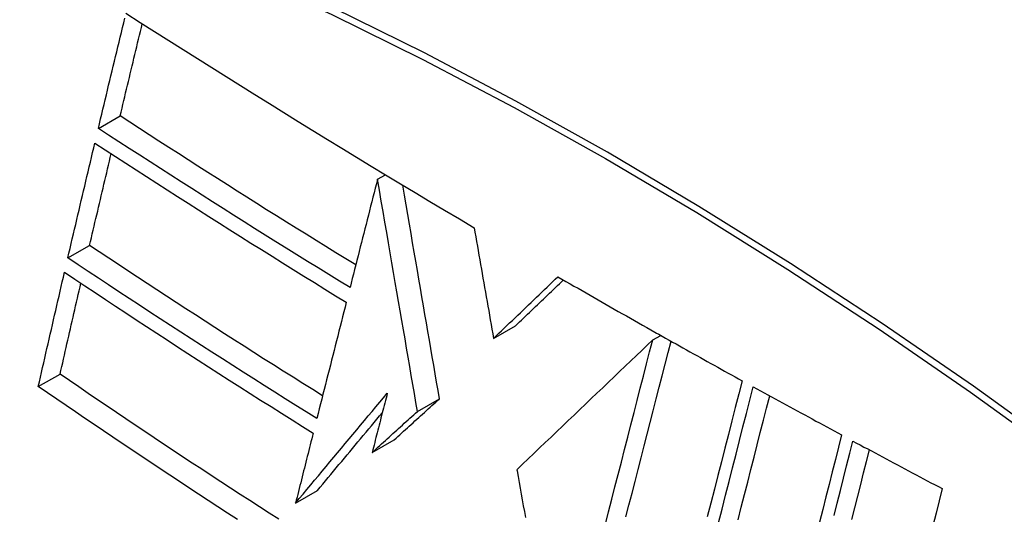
# Model space of a CAD drawing. Header units: inches. Extents: x 338.7 to 398.8, y 128 to 186.9.
# Tile 79 of 110: x 396.702 to 396.966, y 141.095 to 141.228. Entities that reach past the tile are written whole.
import ezdxf

# ---------------------------------------------------------------- set-up
doc = ezdxf.new("R2010")
doc.units = ezdxf.units.IN
doc.header["$MEASUREMENT"] = 0
doc.layers.add('Visible Edges(ANSI)', color=7, linetype='Continuous', lineweight=25)
doc.layers.add('Visible Tangent Edges(ANSI)', color=7, linetype='Continuous', lineweight=25)

msp = doc.modelspace()

# ---------------------------------------------------------------- linework, layer by layer
at = {"layer": 'Visible Edges(ANSI)'}
for p, q in [((396.72304, 141.19901), (396.72889, 141.20238)), ((396.79794, 141.18539), (396.80005, 141.18661)), ((396.79794, 141.18539), (396.79794, 141.18539)), ((396.71486, 141.16428), (396.72071, 141.16764)), ((396.82907, 141.14268), (396.83497, 141.14607)), ((396.87177, 141.14225), (396.87392, 141.14349)), ((396.87232, 141.14439), (396.87281, 141.14411)), ((396.87281, 141.14411), (396.87339, 141.14379)), ((396.70694, 141.12972), (396.71278, 141.13308)), ((396.80868, 141.12309), (396.81457, 141.12649)), ((396.79651, 141.11206), (396.8024, 141.11545)), ((396.83532, 141.10743), (396.83537, 141.10713)), ((396.77595, 141.09845), (396.78183, 141.10184))]:
    msp.add_line(p, q, dxfattribs=at)
at = {"layer": 'Visible Edges(ANSI)', "flags": 128}
for points in [[(396.73046, 141.22995), (396.73428, 141.22751), (396.7381, 141.22508), (396.74193, 141.22264), (396.74577, 141.22021), (396.74961, 141.21779), (396.75346, 141.21536), (396.75731, 141.21294), (396.76117, 141.21052), (396.76504, 141.20811), (396.76892, 141.20569), (396.7728, 141.20329), (396.77669, 141.20088), (396.78058, 141.19848), (396.78448, 141.19609), (396.78838, 141.1937), (396.79229, 141.19132), (396.7962, 141.18894), (396.80012, 141.18656), (396.80406, 141.18419), (396.808, 141.18182), (396.81195, 141.17945), (396.81591, 141.17709), (396.81989, 141.17473), (396.82386, 141.17237)], [(396.72304, 141.19901), (396.72335, 141.2003), (396.72365, 141.20159), (396.72396, 141.20288), (396.72427, 141.20417), (396.72458, 141.20545), (396.72488, 141.20674), (396.72519, 141.20803), (396.7255, 141.20932), (396.72581, 141.21061), (396.72612, 141.2119), (396.72643, 141.21319), (396.72674, 141.21448), (396.72705, 141.21577), (396.72736, 141.21706), (396.72767, 141.21835), (396.72798, 141.21964), (396.72829, 141.22093), (396.7286, 141.22222), (396.72891, 141.22351), (396.72922, 141.2248), (396.72953, 141.22609), (396.72984, 141.22737), (396.73015, 141.22866)], [(396.72889, 141.20238), (396.72914, 141.20342), (396.72939, 141.20445), (396.72963, 141.20548), (396.72988, 141.20651), (396.73012, 141.20754), (396.73037, 141.20857), (396.73062, 141.2096), (396.73087, 141.21064), (396.73111, 141.21167), (396.73136, 141.2127), (396.73161, 141.21373), (396.73185, 141.21477), (396.7321, 141.2158), (396.73235, 141.21683), (396.7326, 141.21787), (396.73285, 141.2189), (396.7331, 141.21993), (396.73334, 141.22096), (396.73359, 141.222), (396.73384, 141.22303), (396.73409, 141.22406), (396.73434, 141.22509), (396.73459, 141.22613), (396.73484, 141.22716)], [(396.79209, 141.16238), (396.78942, 141.16402), (396.78676, 141.16566), (396.78409, 141.16731), (396.78144, 141.16896), (396.77878, 141.17061), (396.77613, 141.17226), (396.77348, 141.17392), (396.77084, 141.17557), (396.76819, 141.17723), (396.76555, 141.1789), (396.76292, 141.18056), (396.76028, 141.18223), (396.75765, 141.1839), (396.75502, 141.18557), (396.75239, 141.18725), (396.74977, 141.18892), (396.74715, 141.1906), (396.74453, 141.19228), (396.74192, 141.19396), (396.73931, 141.19564), (396.7367, 141.19733), (396.73409, 141.19901), (396.73149, 141.2007), (396.72889, 141.20238)], [(396.79056, 141.15632), (396.7877, 141.15807), (396.78484, 141.15983), (396.78199, 141.16158), (396.77915, 141.16334), (396.7763, 141.16511), (396.77346, 141.16687), (396.77063, 141.16864), (396.76779, 141.17041), (396.76497, 141.17218), (396.76214, 141.17396), (396.75932, 141.17574), (396.75651, 141.17752), (396.7537, 141.1793), (396.75089, 141.18108), (396.74809, 141.18287), (396.74529, 141.18466), (396.74249, 141.18645), (396.7397, 141.18824), (396.73692, 141.19003), (396.73413, 141.19182), (396.73135, 141.19362), (396.72858, 141.19542), (396.72581, 141.19721), (396.72304, 141.19901)], [(396.71486, 141.16428), (396.71516, 141.16556), (396.71546, 141.16684), (396.71576, 141.16813), (396.71606, 141.16941), (396.71636, 141.1707), (396.71666, 141.17198), (396.71696, 141.17327), (396.71726, 141.17455), (396.71756, 141.17584), (396.71786, 141.17713), (396.71817, 141.17841), (396.71847, 141.1797), (396.71877, 141.18099), (396.71907, 141.18227), (396.71938, 141.18356), (396.71968, 141.18484), (396.71998, 141.18613), (396.72029, 141.18741), (396.72059, 141.1887), (396.7209, 141.18998), (396.7212, 141.19127), (396.7215, 141.19255), (396.72181, 141.19384), (396.72211, 141.19512)], [(396.72211, 141.19512), (396.72488, 141.19332), (396.72764, 141.19152), (396.73041, 141.18972), (396.73318, 141.18793), (396.73596, 141.18613), (396.73874, 141.18434), (396.74153, 141.18254), (396.74432, 141.18075), (396.74711, 141.17897), (396.74991, 141.17718), (396.75272, 141.17539), (396.75552, 141.17361), (396.75833, 141.17183), (396.76115, 141.17005), (396.76397, 141.16827), (396.7668, 141.1665), (396.76963, 141.16472), (396.77246, 141.16295), (396.7753, 141.16118), (396.77815, 141.15942), (396.78099, 141.15766), (396.78384, 141.1559), (396.7867, 141.15414), (396.78956, 141.15239)], [(396.72071, 141.16764), (396.72094, 141.16867), (396.72118, 141.16969), (396.72142, 141.17072), (396.72166, 141.17174), (396.7219, 141.17277), (396.72214, 141.17379), (396.72238, 141.17482), (396.72262, 141.17585), (396.72286, 141.17687), (396.7231, 141.1779), (396.72334, 141.17892), (396.72359, 141.17995), (396.72383, 141.18098), (396.72407, 141.182), (396.72431, 141.18303), (396.72455, 141.18406), (396.72479, 141.18508), (396.72504, 141.18611), (396.72528, 141.18714), (396.72552, 141.18816), (396.72576, 141.18919), (396.72601, 141.19022), (396.72625, 141.19124), (396.72649, 141.19227)], [(396.79794, 141.18539), (396.79764, 141.18419), (396.79733, 141.18298), (396.79702, 141.18177), (396.79671, 141.18056), (396.7964, 141.17935), (396.7961, 141.17814), (396.79579, 141.17693), (396.79548, 141.17571), (396.79517, 141.1745), (396.79486, 141.17329), (396.79456, 141.17208), (396.79425, 141.17086), (396.79394, 141.16965), (396.79363, 141.16844), (396.79332, 141.16723), (396.79302, 141.16601), (396.79271, 141.1648), (396.7924, 141.16359), (396.79209, 141.16238), (396.79179, 141.16116), (396.79148, 141.15995), (396.79117, 141.15874), (396.79086, 141.15753), (396.79056, 141.15632)], [(396.80868, 141.12309), (396.80826, 141.1255), (396.80785, 141.12791), (396.80743, 141.13032), (396.80701, 141.13274), (396.80659, 141.13517), (396.80617, 141.13761), (396.80575, 141.14006), (396.80532, 141.14253), (396.8049, 141.14501), (396.80446, 141.14751), (396.80403, 141.15003), (396.80359, 141.15257), (396.80315, 141.15513), (396.80271, 141.15772), (396.80226, 141.16033), (396.8018, 141.16298), (396.80134, 141.16565), (396.80087, 141.16836), (396.8004, 141.1711), (396.79992, 141.17388), (396.79944, 141.1767), (396.79895, 141.17955), (396.79845, 141.18245), (396.79794, 141.18539)], [(396.81457, 141.12649), (396.81419, 141.12872), (396.8138, 141.13096), (396.81341, 141.1332), (396.81302, 141.13545), (396.81264, 141.1377), (396.81224, 141.13996), (396.81185, 141.14224), (396.81146, 141.14452), (396.81106, 141.14681), (396.81066, 141.14912), (396.81026, 141.15145), (396.80986, 141.15379), (396.80945, 141.15615), (396.80904, 141.15854), (396.80863, 141.16094), (396.80821, 141.16337), (396.80779, 141.16582), (396.80736, 141.1683), (396.80693, 141.1708), (396.80649, 141.17334), (396.80605, 141.17591), (396.8056, 141.17851), (396.80515, 141.18114), (396.80469, 141.18381)], [(396.82386, 141.17237), (396.82408, 141.17115), (396.82429, 141.16993), (396.82451, 141.1687), (396.82472, 141.16747), (396.82494, 141.16624), (396.82515, 141.16501), (396.82537, 141.16378), (396.82558, 141.16254), (396.8258, 141.1613), (396.82602, 141.16006), (396.82623, 141.15882), (396.82645, 141.15758), (396.82667, 141.15634), (396.82689, 141.1551), (396.82711, 141.15385), (396.82732, 141.15261), (396.82754, 141.15137), (396.82776, 141.15013), (396.82798, 141.14888), (396.8282, 141.14764), (396.82842, 141.1464), (396.82863, 141.14516), (396.82885, 141.14392), (396.82907, 141.14268)], [(396.7832, 141.12727), (396.78056, 141.12892), (396.77791, 141.13058), (396.77528, 141.13223), (396.77264, 141.13389), (396.77002, 141.13556), (396.76739, 141.13722), (396.76477, 141.13889), (396.76215, 141.14056), (396.75954, 141.14224), (396.75693, 141.14391), (396.75432, 141.1456), (396.75171, 141.14728), (396.74911, 141.14897), (396.74651, 141.15065), (396.74391, 141.15234), (396.74132, 141.15404), (396.73873, 141.15573), (396.73614, 141.15743), (396.73356, 141.15913), (396.73098, 141.16083), (396.72841, 141.16253), (396.72584, 141.16423), (396.72327, 141.16594), (396.72071, 141.16764)], [(396.78167, 141.12117), (396.77883, 141.12294), (396.776, 141.1247), (396.77318, 141.12647), (396.77036, 141.12824), (396.76754, 141.13002), (396.76473, 141.1318), (396.76192, 141.13358), (396.75912, 141.13536), (396.75632, 141.13715), (396.75353, 141.13895), (396.75074, 141.14074), (396.74795, 141.14254), (396.74517, 141.14434), (396.74239, 141.14615), (396.73961, 141.14795), (396.73684, 141.14976), (396.73408, 141.15157), (396.73132, 141.15338), (396.72856, 141.15519), (396.72581, 141.15701), (396.72307, 141.15882), (396.72033, 141.16064), (396.71759, 141.16246), (396.71486, 141.16428)], [(396.70694, 141.12972), (396.70723, 141.131), (396.70752, 141.13227), (396.70781, 141.13355), (396.7081, 141.13483), (396.70839, 141.13611), (396.70868, 141.13739), (396.70897, 141.13867), (396.70926, 141.13995), (396.70955, 141.14123), (396.70985, 141.14251), (396.71014, 141.14379), (396.71043, 141.14507), (396.71072, 141.14635), (396.71102, 141.14763), (396.71131, 141.14891), (396.71161, 141.15019), (396.7119, 141.15147), (396.71219, 141.15275), (396.71249, 141.15403), (396.71278, 141.15531), (396.71308, 141.15659), (396.71338, 141.15787), (396.71367, 141.15915), (396.71397, 141.16043)], [(396.71397, 141.16043), (396.7167, 141.1586), (396.71944, 141.15678), (396.72218, 141.15496), (396.72492, 141.15313), (396.72768, 141.15131), (396.73043, 141.1495), (396.73319, 141.14768), (396.73595, 141.14587), (396.73872, 141.14406), (396.74149, 141.14225), (396.74426, 141.14044), (396.74704, 141.13864), (396.74982, 141.13684), (396.7526, 141.13505), (396.75539, 141.13325), (396.75818, 141.13147), (396.76097, 141.12968), (396.76377, 141.1279), (396.76658, 141.12612), (396.76939, 141.12435), (396.7722, 141.12257), (396.77502, 141.1208), (396.77785, 141.11904), (396.78068, 141.11727)], [(396.82907, 141.14268), (396.82979, 141.14336), (396.83051, 141.14405), (396.83123, 141.14474), (396.83195, 141.14543), (396.83267, 141.14612), (396.83339, 141.14681), (396.83411, 141.1475), (396.83483, 141.14819), (396.83555, 141.14888), (396.83627, 141.14957), (396.83699, 141.15027), (396.83771, 141.15096), (396.83843, 141.15165), (396.83915, 141.15234), (396.83987, 141.15303), (396.84059, 141.15372), (396.84131, 141.15441), (396.84203, 141.1551), (396.84275, 141.15578), (396.84347, 141.15647), (396.84419, 141.15716), (396.84491, 141.15785), (396.84563, 141.15854), (396.84635, 141.15922)], [(396.84635, 141.15922), (396.84742, 141.1586), (396.8485, 141.15798), (396.84958, 141.15736), (396.85065, 141.15674), (396.85173, 141.15612), (396.85281, 141.1555), (396.85389, 141.15488), (396.85497, 141.15426), (396.85605, 141.15364), (396.85713, 141.15302), (396.85821, 141.1524), (396.85929, 141.15178), (396.86038, 141.15117), (396.86146, 141.15055), (396.86254, 141.14993), (396.86363, 141.14931), (396.86471, 141.1487), (396.8658, 141.14808), (396.86688, 141.14747), (396.86797, 141.14685), (396.86906, 141.14623), (396.87015, 141.14562), (396.87123, 141.14501), (396.87232, 141.14439)], [(396.71278, 141.13308), (396.71301, 141.13409), (396.71324, 141.13511), (396.71347, 141.13613), (396.7137, 141.13714), (396.71393, 141.13816), (396.71416, 141.13918), (396.71439, 141.14019), (396.71462, 141.14121), (396.71485, 141.14223), (396.71508, 141.14325), (396.71532, 141.14427), (396.71555, 141.14528), (396.71578, 141.1463), (396.71601, 141.14732), (396.71625, 141.14834), (396.71648, 141.14936), (396.71671, 141.15037), (396.71695, 141.15139), (396.71718, 141.15241), (396.71742, 141.15343), (396.71765, 141.15445), (396.71788, 141.15546), (396.71812, 141.15648), (396.71835, 141.1575)], [(396.83497, 141.14607), (396.8355, 141.14658), (396.83604, 141.1471), (396.83657, 141.14761), (396.8371, 141.14812), (396.83764, 141.14863), (396.83817, 141.14914), (396.83871, 141.14966), (396.83924, 141.15017), (396.83978, 141.15068), (396.84031, 141.1512), (396.84085, 141.15171), (396.84139, 141.15222), (396.84192, 141.15274), (396.84246, 141.15325), (396.84299, 141.15376), (396.84353, 141.15427), (396.84406, 141.15479), (396.8446, 141.1553), (396.84514, 141.15581), (396.84567, 141.15633), (396.84621, 141.15684), (396.84674, 141.15735), (396.84728, 141.15786), (396.84781, 141.15838)], [(396.78956, 141.15239), (396.78923, 141.15109), (396.7889, 141.14979), (396.78857, 141.1485), (396.78824, 141.1472), (396.78792, 141.1459), (396.78759, 141.1446), (396.78726, 141.1433), (396.78693, 141.142), (396.7866, 141.14069), (396.78627, 141.13939), (396.78594, 141.13809), (396.78561, 141.13679), (396.78528, 141.13549), (396.78495, 141.13418), (396.78462, 141.13288), (396.78429, 141.13158), (396.78396, 141.13028), (396.78364, 141.12898), (396.78331, 141.12767), (396.78298, 141.12637), (396.78265, 141.12507), (396.78232, 141.12377), (396.78199, 141.12247), (396.78167, 141.12117)], [(396.87339, 141.14379), (396.87432, 141.14327), (396.87524, 141.14274), (396.87617, 141.14222), (396.8771, 141.1417), (396.87803, 141.14118), (396.87896, 141.14066), (396.87989, 141.14014), (396.88082, 141.13961), (396.88175, 141.13909), (396.88268, 141.13857), (396.88361, 141.13805), (396.88455, 141.13753), (396.88548, 141.13701), (396.88641, 141.13649), (396.88734, 141.13598), (396.88827, 141.13546), (396.88921, 141.13494), (396.89014, 141.13442), (396.89107, 141.1339), (396.89201, 141.13338), (396.89294, 141.13287), (396.89388, 141.13235), (396.89481, 141.13183), (396.89575, 141.13132)], [(396.87177, 141.14225), (396.87032, 141.14086), (396.86886, 141.13947), (396.86738, 141.13806), (396.8659, 141.13664), (396.8644, 141.13522), (396.8629, 141.13378), (396.86139, 141.13234), (396.85987, 141.13089), (396.85835, 141.12944), (396.85682, 141.12798), (396.85528, 141.12651), (396.85375, 141.12504), (396.8522, 141.12357), (396.85066, 141.1221), (396.84912, 141.12062), (396.84757, 141.11915), (396.84603, 141.11767), (396.84449, 141.1162), (396.84295, 141.11473), (396.84141, 141.11326), (396.83988, 141.11179), (396.83835, 141.11033), (396.83683, 141.10888), (396.83532, 141.10743)], [(396.85906, 141.09281), (396.85992, 141.09615), (396.86077, 141.09949), (396.86163, 141.10282), (396.86249, 141.10616), (396.86335, 141.10949), (396.8642, 141.11281), (396.86505, 141.11613), (396.8659, 141.11944), (396.86675, 141.12274), (396.8676, 141.12603), (396.86844, 141.1293), (396.86928, 141.13256), (396.87011, 141.13581), (396.87094, 141.13904), (396.87177, 141.14225)], [(396.86458, 141.09475), (396.8654, 141.09793), (396.86622, 141.10111), (396.86703, 141.10428), (396.86785, 141.10746), (396.86866, 141.11063), (396.86948, 141.1138), (396.87029, 141.11696), (396.8711, 141.12012), (396.87191, 141.12327), (396.87272, 141.12641), (396.87352, 141.12954), (396.87433, 141.13265), (396.87512, 141.13576), (396.87592, 141.13885), (396.87671, 141.14192)], [(396.77145, 141.09412), (396.76884, 141.09578), (396.76624, 141.09745), (396.76365, 141.09913), (396.76106, 141.1008), (396.75848, 141.10248), (396.75591, 141.10416), (396.75334, 141.10584), (396.75077, 141.10753), (396.74821, 141.10921), (396.74566, 141.1109), (396.74311, 141.11259), (396.74056, 141.11429), (396.73802, 141.11598), (396.73549, 141.11768), (396.73295, 141.11938), (396.73042, 141.12108), (396.72789, 141.12279), (396.72537, 141.1245), (396.72284, 141.12621), (396.72032, 141.12792), (396.7178, 141.12964), (396.71529, 141.13136), (396.71278, 141.13308)], [(396.76033, 141.09409), (396.75773, 141.09578), (396.75513, 141.09746), (396.75254, 141.09915), (396.74995, 141.10084), (396.74736, 141.10254), (396.74479, 141.10423), (396.74221, 141.10593), (396.73965, 141.10763), (396.73709, 141.10933), (396.73454, 141.11103), (396.73199, 141.11273), (396.72945, 141.11443), (396.72692, 141.11613), (396.7244, 141.11784), (396.72188, 141.11954), (396.71937, 141.12124), (396.71687, 141.12294), (396.71438, 141.12463), (396.71189, 141.12633), (396.70941, 141.12803), (396.70694, 141.12972)], [(396.89575, 141.13132), (396.89484, 141.12775), (396.89392, 141.12416), (396.893, 141.12054), (396.89207, 141.11691), (396.89114, 141.11325), (396.8902, 141.10958), (396.88926, 141.10589), (396.88831, 141.10219), (396.88737, 141.09847), (396.88642, 141.09475)], [(396.88943, 141.09312), (396.89037, 141.09684), (396.89132, 141.10055), (396.89226, 141.10425), (396.8932, 141.10794), (396.89413, 141.11161), (396.89506, 141.11527), (396.89599, 141.1189), (396.89691, 141.12251), (396.89783, 141.1261), (396.89874, 141.12967)], [(396.89874, 141.12967), (396.89972, 141.12913), (396.9007, 141.12859), (396.90169, 141.12805), (396.90267, 141.12751), (396.90366, 141.12697), (396.90464, 141.12643), (396.90563, 141.12589), (396.90661, 141.12535), (396.9076, 141.12481), (396.90859, 141.12427), (396.90957, 141.12373), (396.91056, 141.12319), (396.91155, 141.12265), (396.91254, 141.12212), (396.91353, 141.12158), (396.91452, 141.12104), (396.9155, 141.1205), (396.91649, 141.11997), (396.91748, 141.11943), (396.91847, 141.1189), (396.91946, 141.11836), (396.92046, 141.11782), (396.92145, 141.11729), (396.92244, 141.11675)], [(396.77595, 141.09845), (396.77696, 141.09967), (396.77798, 141.1009), (396.779, 141.10213), (396.78002, 141.10336), (396.78105, 141.10459), (396.78207, 141.10582), (396.7831, 141.10705), (396.78412, 141.10829), (396.78515, 141.10952), (396.78618, 141.11075), (396.78721, 141.11199), (396.78824, 141.11322), (396.78927, 141.11446), (396.7903, 141.11569), (396.79133, 141.11692), (396.79236, 141.11815), (396.79338, 141.11939), (396.79441, 141.12062), (396.79544, 141.12185), (396.79647, 141.12307), (396.79749, 141.1243), (396.79852, 141.12552), (396.79954, 141.12675), (396.80056, 141.12797)], [(396.80056, 141.12797), (396.8004, 141.1273), (396.80023, 141.12664), (396.80006, 141.12598), (396.79989, 141.12532), (396.79972, 141.12465), (396.79955, 141.12399), (396.79938, 141.12333), (396.79921, 141.12267), (396.79904, 141.122), (396.79887, 141.12134), (396.7987, 141.12068), (396.79854, 141.12001), (396.79837, 141.11935), (396.7982, 141.11869), (396.79803, 141.11803), (396.79786, 141.11736), (396.79769, 141.1167), (396.79752, 141.11604), (396.79735, 141.11537), (396.79718, 141.11471), (396.79701, 141.11405), (396.79684, 141.11339), (396.79668, 141.11272), (396.79651, 141.11206)], [(396.89468, 141.09401), (396.89554, 141.09738), (396.89639, 141.10074), (396.89725, 141.1041), (396.8981, 141.10744), (396.89895, 141.11078), (396.8998, 141.1141), (396.90064, 141.11741), (396.90148, 141.12071), (396.90231, 141.12399), (396.90315, 141.12725)], [(396.8024, 141.11545), (396.80291, 141.11591), (396.80341, 141.11637), (396.80392, 141.11683), (396.80442, 141.11729), (396.80493, 141.11775), (396.80544, 141.11821), (396.80594, 141.11867), (396.80645, 141.11913), (396.80696, 141.11959), (396.80747, 141.12005), (396.80797, 141.12051), (396.80848, 141.12097), (396.80899, 141.12143), (396.8095, 141.12189), (396.81, 141.12235), (396.81051, 141.12281), (396.81102, 141.12327), (396.81153, 141.12373), (396.81203, 141.12419), (396.81254, 141.12465), (396.81305, 141.12511), (396.81356, 141.12557), (396.81407, 141.12603), (396.81457, 141.12649)], [(396.78183, 141.10184), (396.78255, 141.1027), (396.78327, 141.10357), (396.78399, 141.10444), (396.78471, 141.1053), (396.78543, 141.10617), (396.78615, 141.10704), (396.78688, 141.10791), (396.7876, 141.10878), (396.78832, 141.10965), (396.78905, 141.11052), (396.78977, 141.11139), (396.7905, 141.11226), (396.79123, 141.11314), (396.79195, 141.11401), (396.79268, 141.11488), (396.79341, 141.11575), (396.79413, 141.11662), (396.79486, 141.11749), (396.79559, 141.11837), (396.79632, 141.11924), (396.79704, 141.12011), (396.79777, 141.12098), (396.7985, 141.12185), (396.79922, 141.12272)], [(396.79651, 141.11206), (396.79701, 141.11252), (396.79752, 141.11298), (396.79802, 141.11344), (396.79853, 141.1139), (396.79904, 141.11436), (396.79954, 141.11482), (396.80005, 141.11528), (396.80056, 141.11574), (396.80106, 141.1162), (396.80157, 141.11666), (396.80208, 141.11712), (396.80259, 141.11758), (396.80309, 141.11804), (396.8036, 141.1185), (396.80411, 141.11896), (396.80462, 141.11942), (396.80512, 141.11988), (396.80563, 141.12034), (396.80614, 141.1208), (396.80665, 141.12125), (396.80715, 141.12171), (396.80766, 141.12217), (396.80817, 141.12263), (396.80868, 141.12309)], [(396.78068, 141.11727), (396.78048, 141.11649), (396.78029, 141.11571), (396.78009, 141.11492), (396.77989, 141.11414), (396.7797, 141.11336), (396.7795, 141.11257), (396.7793, 141.11179), (396.7791, 141.111), (396.77891, 141.11022), (396.77871, 141.10943), (396.77851, 141.10865), (396.77831, 141.10786), (396.77812, 141.10708), (396.77792, 141.10629), (396.77772, 141.10551), (396.77752, 141.10472), (396.77733, 141.10394), (396.77713, 141.10316), (396.77693, 141.10237), (396.77673, 141.10159), (396.77654, 141.1008), (396.77634, 141.10002), (396.77614, 141.09923), (396.77595, 141.09845)], [(396.92244, 141.11675), (396.92161, 141.11345), (396.92077, 141.11014), (396.91993, 141.10681), (396.91909, 141.10346), (396.91825, 141.10011), (396.9174, 141.09674), (396.91655, 141.09336)], [(396.92043, 141.09511), (396.92128, 141.09848), (396.92212, 141.10184), (396.92296, 141.10518), (396.9238, 141.10851), (396.92463, 141.11183), (396.92546, 141.11512)], [(396.92546, 141.11512), (396.92645, 141.11459), (396.92745, 141.11406), (396.92844, 141.11352), (396.92944, 141.11299), (396.93043, 141.11245), (396.93143, 141.11192), (396.93243, 141.11139), (396.93342, 141.11085), (396.93442, 141.11032), (396.93542, 141.10979), (396.93641, 141.10926), (396.93741, 141.10872), (396.93841, 141.10819), (396.93941, 141.10766), (396.94041, 141.10713), (396.94141, 141.1066), (396.94241, 141.10607), (396.94341, 141.10554), (396.94441, 141.105), (396.94541, 141.10447), (396.94641, 141.10394), (396.94741, 141.10341), (396.94841, 141.10288), (396.94941, 141.10235)], [(396.92521, 141.09408), (396.92599, 141.09721), (396.92678, 141.10034), (396.92756, 141.10345), (396.92834, 141.10656), (396.92912, 141.10966), (396.92989, 141.11274)], [(396.83537, 141.10713), (396.83565, 141.10558), (396.83593, 141.10402), (396.8362, 141.10246), (396.83648, 141.1009), (396.83677, 141.09933), (396.83705, 141.09776), (396.83733, 141.09619), (396.83761, 141.09462)], [(396.94941, 141.10235), (396.94859, 141.09905), (396.94777, 141.09572), (396.94695, 141.09239)]]:
    msp.add_lwpolyline(points, dxfattribs=at)
at = {"layer": 'Visible Edges(ANSI)'}
msp.add_ellipse((396.92108, 140.21285), major_axis=(-0.64835, 1.12588), ratio=0.578093, start_param=5.16346, end_param=5.835982, dxfattribs=at)
at = {"layer": 'Visible Tangent Edges(ANSI)'}
msp.add_line((396.79794, 141.18539), (396.80005, 141.18661), dxfattribs=at)
at = {"layer": 'Visible Tangent Edges(ANSI)', "flags": 128}
for points in [[(396.98235, 141.11216), (396.95785, 141.12981), (396.9333, 141.1467), (396.90872, 141.1628), (396.88416, 141.17812), (396.8596, 141.19263), (396.83505, 141.20636), (396.81052, 141.21929), (396.78602, 141.23141), (396.76157, 141.24272), (396.73722, 141.25319), (396.71298, 141.26282), (396.68887, 141.2716), (396.66488, 141.27954), (396.64105, 141.28661), (396.6174, 141.29282), (396.59393, 141.29816), (396.57068, 141.30263)], [(396.57086, 141.3), (396.59405, 141.29564), (396.61744, 141.2904), (396.64103, 141.28429), (396.6648, 141.27732), (396.68873, 141.26948), (396.71279, 141.26079), (396.73697, 141.25124), (396.76127, 141.24085), (396.78566, 141.22961), (396.81011, 141.21755), (396.83458, 141.20467), (396.85907, 141.19098), (396.88356, 141.1765), (396.90806, 141.16121), (396.93256, 141.14511), (396.95704, 141.12823), (396.98146, 141.11058)]]:
    msp.add_lwpolyline(points, dxfattribs=at)

doc.saveas('drawing.dxf')
